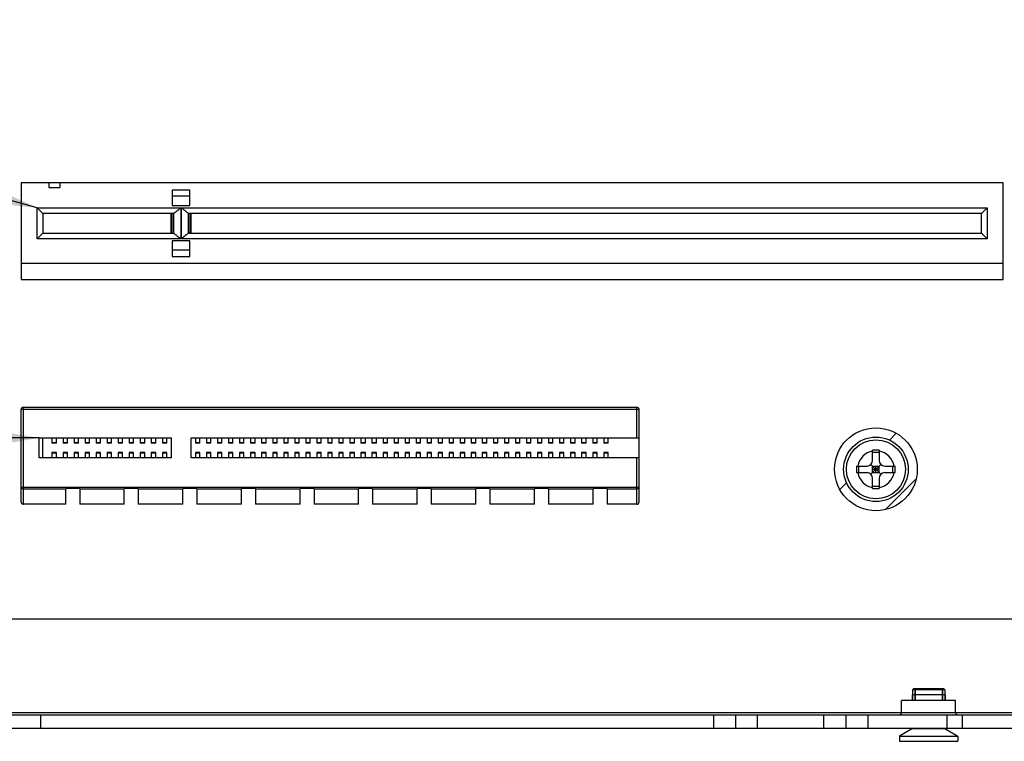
# Model space of a CAD drawing. Header units: millimetres. Extents: x 0 to 1750, y -1720 to 477.
# Tile 128 of 256: x 1229 to 1318, y -1720 to -1655. Entities that reach past the tile are written whole.
import ezdxf

# ---------------------------------------------------------------- set-up
doc = ezdxf.new("R2010")
doc.units = ezdxf.units.MM
doc.header["$LTSCALE"] = 92.51
doc.layers.get('0').update_dxf_attribs({"linetype": 'CONTINUOUS'})
for name, color, linetype in [('101301882_1_DXF_CONTINUOUS_LINE', 7, 'CONTINUOUS'), ('101301882_1_DXF_TEXT', 7, 'CONTINUOUS'), ('101303634_1_DXF_CONTINUOUS_LINE', 7, 'CONTINUOUS'), ('101303634_1_DXF_TEXT', 7, 'CONTINUOUS'), ('DE-11-080277DXF_CONTINUOUS_LINE', 7, 'CONTINUOUS'), ('DE-19-009612DXF_CONTINUOUS_LINE', 7, 'CONTINUOUS'), ('SC-KM3X5B-JMDXF_CONTINUOUS_LINE', 7, 'CONTINUOUS'), ('SC-PSF0M3X6-DXF_CONTINUOUS_LINE', 7, 'CONTINUOUS')]:
    doc.layers.add(name, color=color, linetype=linetype)
doc.styles.get("Standard").update_dxf_attribs({"font": 'ISOCP', "width": 0.8})
doc.dimstyles.get("Standard").update_dxf_attribs({"dimtxt": 6, "dimasz": 6, "dimexe": 2.5, "dimexo": 0.5, "dimtad": 1, "dimdsep": 46, "dimtxsty": 'STANDARD', "dimblk": '_FILLED', "dimblk1": '_FILLED', "dimblk2": '_FILLED', "dimcen": 0.09, "dimclrt": 3, "dimazin": 2, "dimtol": 1, "dimtp": 0.01, "dimtm": 0.01, "dimtfac": 1, "dimtofl": 0, "dimtmove": 0, "dimatfit": 3, "dimldrblk": '_FILLED', "dimfxl": 1, "dimtolj": 1, "dimarcsym": 0})

# ---------------------------------------------------------------- blocks, each defined once
blk = doc.blocks.new('_FILLED')
at = {"color": 0, "linetype": 'ByBlock'}
blk.add_solid([(0, 0), (-1, 0.167), (-1, -0.167)], dxfattribs=at)

msp = doc.modelspace()

# ---------------------------------------------------------------- linework, layer by layer
at = {"layer": '101301882_1_DXF_CONTINUOUS_LINE'}
for p, q in [((1229.136, -1669.404), (1229.136, -1678.154)), ((1318.136, -1669.404), (1229.136, -1669.404)), ((1231.636, -1669.404), (1231.636, -1669.804)), ((1232.636, -1669.404), (1232.636, -1669.804)), ((1318.136, -1678.154), (1318.136, -1669.404)), ((1231.636, -1669.804), (1232.636, -1669.804)), ((1242.836, -1670.054), (1242.836, -1671.454)), ((1244.436, -1670.054), (1242.836, -1670.054)), ((1244.436, -1671.454), (1244.436, -1670.054)), ((1244.436, -1670.604), (1242.836, -1670.604)), ((1230.596, -1674.454), (1230.596, -1671.654)), ((1231.096, -1672.154), (1230.596, -1671.654)), ((1230.596, -1671.654), (1243.598, -1671.654)), ((1231.096, -1672.154), (1231.096, -1673.954)), ((1242.908, -1672.154), (1231.096, -1672.154)), ((1242.746, -1673.954), (1242.746, -1672.154)), ((1242.809, -1672.154), (1242.809, -1673.954)), ((1242.836, -1671.454), (1244.436, -1671.454)), ((1242.987, -1673.975), (1242.987, -1672.134)), ((1243.598, -1671.654), (1243.598, -1674.454)), ((1243.674, -1674.454), (1243.674, -1671.654)), ((1243.674, -1671.654), (1316.676, -1671.654)), ((1244.285, -1672.134), (1244.285, -1673.975)), ((1316.176, -1672.154), (1244.364, -1672.154)), ((1244.462, -1673.954), (1244.462, -1672.154)), ((1244.526, -1672.154), (1244.526, -1673.954)), ((1316.176, -1672.154), (1316.676, -1671.654)), ((1316.176, -1673.954), (1316.176, -1672.154)), ((1316.676, -1671.654), (1316.676, -1674.454)), ((1231.096, -1673.954), (1230.596, -1674.454)), ((1231.096, -1673.954), (1242.908, -1673.954)), ((1244.364, -1673.954), (1316.176, -1673.954)), ((1316.176, -1673.954), (1316.676, -1674.454)), ((1243.598, -1674.454), (1230.596, -1674.454)), ((1242.836, -1674.654), (1242.836, -1676.054)), ((1244.436, -1674.654), (1242.836, -1674.654)), ((1316.676, -1674.454), (1243.674, -1674.454)), ((1244.436, -1676.054), (1244.436, -1674.654)), ((1244.436, -1675.504), (1242.836, -1675.504)), ((1242.836, -1676.054), (1244.436, -1676.054)), ((1318.136, -1676.704), (1229.136, -1676.704)), ((1229.136, -1678.154), (1318.136, -1678.154))]:
    msp.add_line(p, q, dxfattribs=at)
for centre, start_param, end_param in [((1242.908, -1671.654), -3.141593, -2.854881), ((1244.364, -1671.654), -3.428305, -3.141593), ((1242.908, -1674.454), -0.286712, 0), ((1244.364, -1674.454), 0, 0.286712)]:
    msp.add_ellipse(centre, major_axis=(0, 0.5), ratio=0.558663, start_param=start_param, end_param=end_param, dxfattribs=at)
for points in [[(1242.987, -1672.134), (1243.007, -1672.123), (1243.049, -1672.097), (1243.115, -1672.05), (1243.188, -1671.994), (1243.294, -1671.909), (1243.431, -1671.796), (1243.541, -1671.702), (1243.598, -1671.654)], [(1244.285, -1672.134), (1244.265, -1672.123), (1244.222, -1672.097), (1244.156, -1672.05), (1244.084, -1671.994), (1243.978, -1671.909), (1243.841, -1671.796), (1243.73, -1671.702), (1243.674, -1671.654)], [(1242.987, -1673.975), (1243.007, -1673.985), (1243.049, -1674.012), (1243.115, -1674.059), (1243.188, -1674.115), (1243.294, -1674.199), (1243.431, -1674.313), (1243.541, -1674.407), (1243.598, -1674.454)], [(1244.285, -1673.975), (1244.265, -1673.985), (1244.222, -1674.012), (1244.156, -1674.059), (1244.084, -1674.115), (1243.978, -1674.199), (1243.841, -1674.313), (1243.73, -1674.407), (1243.674, -1674.454)]]:
    msp.add_open_spline(points, degree=3, knots=[0, 0, 0, 0, 0.08761, 0.193559, 0.312675, 0.441086, 0.71509, 1, 1, 1, 1], dxfattribs=at)
at = {"layer": '101303634_1_DXF_CONTINUOUS_LINE'}
for p, q in [((1229.136, -1698.304), (1229.136, -1689.924)), ((1285.136, -1689.924), (1229.136, -1689.924)), ((1229.336, -1689.724), (1229.336, -1698.504)), ((1229.336, -1689.724), (1284.936, -1689.724)), ((1284.936, -1692.499), (1284.936, -1689.724)), ((1285.136, -1698.304), (1285.136, -1689.924)), ((1230.786, -1694.299), (1230.786, -1692.499)), ((1230.786, -1692.499), (1242.736, -1692.499)), ((1231.086, -1692.499), (1231.086, -1694.299)), ((1231.936, -1692.499), (1231.936, -1692.974)), ((1232.336, -1692.974), (1232.336, -1692.499)), ((1232.936, -1692.499), (1232.936, -1692.974)), ((1233.336, -1692.974), (1233.336, -1692.499)), ((1233.936, -1692.499), (1233.936, -1692.974)), ((1234.336, -1692.974), (1234.336, -1692.499)), ((1234.936, -1692.499), (1234.936, -1692.974)), ((1235.336, -1692.974), (1235.336, -1692.499)), ((1235.936, -1692.499), (1235.936, -1692.974)), ((1236.336, -1692.974), (1236.336, -1692.499)), ((1236.936, -1692.499), (1236.936, -1692.974)), ((1237.336, -1692.974), (1237.336, -1692.499)), ((1237.936, -1692.499), (1237.936, -1692.974)), ((1238.336, -1692.974), (1238.336, -1692.499)), ((1238.936, -1692.499), (1238.936, -1692.974)), ((1239.336, -1692.974), (1239.336, -1692.499)), ((1239.936, -1692.499), (1239.936, -1692.974)), ((1240.336, -1692.974), (1240.336, -1692.499)), ((1240.936, -1692.499), (1240.936, -1692.974)), ((1241.336, -1692.974), (1241.336, -1692.499)), ((1241.936, -1692.499), (1241.936, -1692.974)), ((1242.336, -1692.974), (1242.336, -1692.499)), ((1242.736, -1692.499), (1242.736, -1694.299)), ((1244.536, -1694.299), (1244.536, -1692.499)), ((1244.536, -1692.499), (1285.136, -1692.499)), ((1244.936, -1692.499), (1244.936, -1692.974)), ((1245.336, -1692.974), (1245.336, -1692.499)), ((1245.936, -1692.499), (1245.936, -1692.974)), ((1246.336, -1692.974), (1246.336, -1692.499)), ((1246.936, -1692.499), (1246.936, -1692.974)), ((1247.336, -1692.974), (1247.336, -1692.499)), ((1247.936, -1692.499), (1247.936, -1692.974)), ((1248.336, -1692.974), (1248.336, -1692.499)), ((1248.936, -1692.499), (1248.936, -1692.974)), ((1249.336, -1692.974), (1249.336, -1692.499)), ((1249.936, -1692.499), (1249.936, -1692.974)), ((1250.336, -1692.974), (1250.336, -1692.499)), ((1250.936, -1692.499), (1250.936, -1692.974)), ((1251.336, -1692.974), (1251.336, -1692.499)), ((1251.936, -1692.499), (1251.936, -1692.974)), ((1252.336, -1692.974), (1252.336, -1692.499)), ((1252.936, -1692.499), (1252.936, -1692.974)), ((1253.336, -1692.974), (1253.336, -1692.499)), ((1253.936, -1692.499), (1253.936, -1692.974)), ((1254.336, -1692.974), (1254.336, -1692.499)), ((1254.936, -1692.499), (1254.936, -1692.974)), ((1255.336, -1692.974), (1255.336, -1692.499)), ((1255.936, -1692.499), (1255.936, -1692.974)), ((1256.336, -1692.974), (1256.336, -1692.499)), ((1256.936, -1692.499), (1256.936, -1692.974)), ((1257.336, -1692.974), (1257.336, -1692.499)), ((1257.936, -1692.499), (1257.936, -1692.974)), ((1258.336, -1692.974), (1258.336, -1692.499)), ((1258.936, -1692.499), (1258.936, -1692.974)), ((1259.336, -1692.974), (1259.336, -1692.499)), ((1259.936, -1692.499), (1259.936, -1692.974)), ((1260.336, -1692.974), (1260.336, -1692.499)), ((1260.936, -1692.499), (1260.936, -1692.974)), ((1261.336, -1692.974), (1261.336, -1692.499)), ((1261.936, -1692.499), (1261.936, -1692.974)), ((1262.336, -1692.974), (1262.336, -1692.499)), ((1262.936, -1692.499), (1262.936, -1692.974)), ((1263.336, -1692.974), (1263.336, -1692.499)), ((1263.936, -1692.499), (1263.936, -1692.974)), ((1264.336, -1692.974), (1264.336, -1692.499)), ((1264.936, -1692.499), (1264.936, -1692.974)), ((1265.336, -1692.974), (1265.336, -1692.499)), ((1265.936, -1692.499), (1265.936, -1692.974)), ((1266.336, -1692.974), (1266.336, -1692.499)), ((1266.936, -1692.499), (1266.936, -1692.974)), ((1267.336, -1692.974), (1267.336, -1692.499)), ((1267.936, -1692.499), (1267.936, -1692.974)), ((1268.336, -1692.974), (1268.336, -1692.499)), ((1268.936, -1692.499), (1268.936, -1692.974)), ((1269.336, -1692.974), (1269.336, -1692.499)), ((1269.936, -1692.499), (1269.936, -1692.974)), ((1270.336, -1692.974), (1270.336, -1692.499)), ((1270.936, -1692.499), (1270.936, -1692.974)), ((1271.336, -1692.974), (1271.336, -1692.499)), ((1271.936, -1692.499), (1271.936, -1692.974)), ((1272.336, -1692.974), (1272.336, -1692.499)), ((1272.936, -1692.499), (1272.936, -1692.974)), ((1273.336, -1692.974), (1273.336, -1692.499)), ((1273.936, -1692.499), (1273.936, -1692.974)), ((1274.336, -1692.974), (1274.336, -1692.499)), ((1274.936, -1692.499), (1274.936, -1692.974)), ((1275.336, -1692.974), (1275.336, -1692.499)), ((1275.936, -1692.499), (1275.936, -1692.974)), ((1276.336, -1692.974), (1276.336, -1692.499)), ((1276.936, -1692.499), (1276.936, -1692.974)), ((1277.336, -1692.974), (1277.336, -1692.499)), ((1277.936, -1692.499), (1277.936, -1692.974)), ((1278.336, -1692.974), (1278.336, -1692.499)), ((1278.936, -1692.499), (1278.936, -1692.974)), ((1279.336, -1692.974), (1279.336, -1692.499)), ((1279.936, -1692.499), (1279.936, -1692.974)), ((1280.336, -1692.974), (1280.336, -1692.499)), ((1280.936, -1692.499), (1280.936, -1692.974)), ((1281.336, -1692.974), (1281.336, -1692.499)), ((1281.936, -1692.499), (1281.936, -1692.974)), ((1282.336, -1692.974), (1282.336, -1692.499)), ((1231.936, -1692.909), (1232.336, -1692.909)), ((1232.336, -1692.974), (1231.936, -1692.974)), ((1232.936, -1692.909), (1233.336, -1692.909)), ((1233.336, -1692.974), (1232.936, -1692.974)), ((1233.936, -1692.909), (1234.336, -1692.909)), ((1234.336, -1692.974), (1233.936, -1692.974)), ((1234.936, -1692.909), (1235.336, -1692.909)), ((1235.336, -1692.974), (1234.936, -1692.974)), ((1235.936, -1692.909), (1236.336, -1692.909)), ((1236.336, -1692.974), (1235.936, -1692.974)), ((1236.936, -1692.909), (1237.336, -1692.909)), ((1237.336, -1692.974), (1236.936, -1692.974)), ((1237.936, -1692.909), (1238.336, -1692.909)), ((1238.336, -1692.974), (1237.936, -1692.974)), ((1238.936, -1692.909), (1239.336, -1692.909)), ((1239.336, -1692.974), (1238.936, -1692.974)), ((1239.936, -1692.909), (1240.336, -1692.909)), ((1240.336, -1692.974), (1239.936, -1692.974)), ((1240.936, -1692.909), (1241.336, -1692.909)), ((1241.336, -1692.974), (1240.936, -1692.974)), ((1241.936, -1692.909), (1242.336, -1692.909)), ((1242.336, -1692.974), (1241.936, -1692.974)), ((1244.936, -1692.909), (1245.336, -1692.909)), ((1245.336, -1692.974), (1244.936, -1692.974)), ((1245.936, -1692.909), (1246.336, -1692.909)), ((1246.336, -1692.974), (1245.936, -1692.974)), ((1246.936, -1692.909), (1247.336, -1692.909)), ((1247.336, -1692.974), (1246.936, -1692.974)), ((1247.936, -1692.909), (1248.336, -1692.909)), ((1248.336, -1692.974), (1247.936, -1692.974)), ((1248.936, -1692.909), (1249.336, -1692.909)), ((1249.336, -1692.974), (1248.936, -1692.974)), ((1249.936, -1692.909), (1250.336, -1692.909)), ((1250.336, -1692.974), (1249.936, -1692.974)), ((1250.936, -1692.909), (1251.336, -1692.909)), ((1251.336, -1692.974), (1250.936, -1692.974)), ((1251.936, -1692.909), (1252.336, -1692.909)), ((1252.336, -1692.974), (1251.936, -1692.974)), ((1252.936, -1692.909), (1253.336, -1692.909)), ((1253.336, -1692.974), (1252.936, -1692.974)), ((1253.936, -1692.909), (1254.336, -1692.909)), ((1254.336, -1692.974), (1253.936, -1692.974)), ((1254.936, -1692.909), (1255.336, -1692.909)), ((1255.336, -1692.974), (1254.936, -1692.974)), ((1255.936, -1692.909), (1256.336, -1692.909)), ((1256.336, -1692.974), (1255.936, -1692.974)), ((1256.936, -1692.909), (1257.336, -1692.909)), ((1257.336, -1692.974), (1256.936, -1692.974)), ((1257.936, -1692.909), (1258.336, -1692.909)), ((1258.336, -1692.974), (1257.936, -1692.974)), ((1258.936, -1692.909), (1259.336, -1692.909)), ((1259.336, -1692.974), (1258.936, -1692.974)), ((1259.936, -1692.909), (1260.336, -1692.909)), ((1260.336, -1692.974), (1259.936, -1692.974)), ((1260.936, -1692.909), (1261.336, -1692.909)), ((1261.336, -1692.974), (1260.936, -1692.974)), ((1261.936, -1692.909), (1262.336, -1692.909)), ((1262.336, -1692.974), (1261.936, -1692.974)), ((1262.936, -1692.909), (1263.336, -1692.909)), ((1263.336, -1692.974), (1262.936, -1692.974)), ((1263.936, -1692.909), (1264.336, -1692.909)), ((1264.336, -1692.974), (1263.936, -1692.974)), ((1264.936, -1692.909), (1265.336, -1692.909)), ((1265.336, -1692.974), (1264.936, -1692.974)), ((1265.936, -1692.909), (1266.336, -1692.909)), ((1266.336, -1692.974), (1265.936, -1692.974)), ((1266.936, -1692.909), (1267.336, -1692.909)), ((1267.336, -1692.974), (1266.936, -1692.974)), ((1267.936, -1692.909), (1268.336, -1692.909)), ((1268.336, -1692.974), (1267.936, -1692.974)), ((1268.936, -1692.909), (1269.336, -1692.909)), ((1269.336, -1692.974), (1268.936, -1692.974)), ((1269.936, -1692.909), (1270.336, -1692.909)), ((1270.336, -1692.974), (1269.936, -1692.974)), ((1270.936, -1692.909), (1271.336, -1692.909)), ((1271.336, -1692.974), (1270.936, -1692.974)), ((1271.936, -1692.909), (1272.336, -1692.909)), ((1272.336, -1692.974), (1271.936, -1692.974)), ((1272.936, -1692.909), (1273.336, -1692.909)), ((1273.336, -1692.974), (1272.936, -1692.974)), ((1273.936, -1692.909), (1274.336, -1692.909)), ((1274.336, -1692.974), (1273.936, -1692.974)), ((1274.936, -1692.909), (1275.336, -1692.909)), ((1275.336, -1692.974), (1274.936, -1692.974)), ((1275.936, -1692.909), (1276.336, -1692.909)), ((1276.336, -1692.974), (1275.936, -1692.974)), ((1276.936, -1692.909), (1277.336, -1692.909)), ((1277.336, -1692.974), (1276.936, -1692.974)), ((1277.936, -1692.909), (1278.336, -1692.909)), ((1278.336, -1692.974), (1277.936, -1692.974)), ((1278.936, -1692.909), (1279.336, -1692.909)), ((1279.336, -1692.974), (1278.936, -1692.974)), ((1279.936, -1692.909), (1280.336, -1692.909)), ((1280.336, -1692.974), (1279.936, -1692.974)), ((1280.936, -1692.909), (1281.336, -1692.909)), ((1281.336, -1692.974), (1280.936, -1692.974)), ((1281.936, -1692.909), (1282.336, -1692.909)), ((1282.336, -1692.974), (1281.936, -1692.974)), ((1242.736, -1694.299), (1230.786, -1694.299)), ((1231.936, -1693.824), (1231.936, -1694.299)), ((1232.336, -1693.824), (1231.936, -1693.824)), ((1232.336, -1693.89), (1231.936, -1693.89)), ((1232.336, -1694.299), (1232.336, -1693.824)), ((1232.936, -1693.824), (1232.936, -1694.299)), ((1233.336, -1693.824), (1232.936, -1693.824)), ((1233.336, -1693.89), (1232.936, -1693.89)), ((1233.336, -1694.299), (1233.336, -1693.824)), ((1233.936, -1693.824), (1233.936, -1694.299)), ((1234.336, -1693.824), (1233.936, -1693.824)), ((1234.336, -1693.89), (1233.936, -1693.89)), ((1234.336, -1694.299), (1234.336, -1693.824)), ((1234.936, -1693.824), (1234.936, -1694.299)), ((1235.336, -1693.824), (1234.936, -1693.824)), ((1235.336, -1693.89), (1234.936, -1693.89)), ((1235.336, -1694.299), (1235.336, -1693.824)), ((1235.936, -1693.824), (1235.936, -1694.299)), ((1236.336, -1693.824), (1235.936, -1693.824)), ((1236.336, -1693.89), (1235.936, -1693.89)), ((1236.336, -1694.299), (1236.336, -1693.824)), ((1236.936, -1693.824), (1236.936, -1694.299)), ((1237.336, -1693.824), (1236.936, -1693.824)), ((1237.336, -1693.89), (1236.936, -1693.89)), ((1237.336, -1694.299), (1237.336, -1693.824)), ((1237.936, -1693.824), (1237.936, -1694.299)), ((1238.336, -1693.824), (1237.936, -1693.824)), ((1238.336, -1693.89), (1237.936, -1693.89)), ((1238.336, -1694.299), (1238.336, -1693.824)), ((1238.936, -1693.824), (1238.936, -1694.299)), ((1239.336, -1693.824), (1238.936, -1693.824)), ((1239.336, -1693.89), (1238.936, -1693.89)), ((1239.336, -1694.299), (1239.336, -1693.824)), ((1239.936, -1693.824), (1239.936, -1694.299)), ((1240.336, -1693.824), (1239.936, -1693.824)), ((1240.336, -1693.89), (1239.936, -1693.89)), ((1240.336, -1694.299), (1240.336, -1693.824)), ((1240.936, -1693.824), (1240.936, -1694.299)), ((1241.336, -1693.824), (1240.936, -1693.824)), ((1241.336, -1693.89), (1240.936, -1693.89)), ((1241.336, -1694.299), (1241.336, -1693.824)), ((1241.936, -1693.824), (1241.936, -1694.299)), ((1242.336, -1693.824), (1241.936, -1693.824)), ((1242.336, -1693.89), (1241.936, -1693.89)), ((1242.336, -1694.299), (1242.336, -1693.824)), ((1285.136, -1694.299), (1244.536, -1694.299)), ((1244.936, -1693.824), (1244.936, -1694.299)), ((1245.336, -1693.824), (1244.936, -1693.824)), ((1245.336, -1693.89), (1244.936, -1693.89)), ((1245.336, -1694.299), (1245.336, -1693.824)), ((1245.936, -1693.824), (1245.936, -1694.299)), ((1246.336, -1693.824), (1245.936, -1693.824)), ((1246.336, -1693.89), (1245.936, -1693.89)), ((1246.336, -1694.299), (1246.336, -1693.824)), ((1246.936, -1693.824), (1246.936, -1694.299)), ((1247.336, -1693.824), (1246.936, -1693.824)), ((1247.336, -1693.89), (1246.936, -1693.89)), ((1247.336, -1694.299), (1247.336, -1693.824)), ((1247.936, -1693.824), (1247.936, -1694.299)), ((1248.336, -1693.824), (1247.936, -1693.824)), ((1248.336, -1693.89), (1247.936, -1693.89)), ((1248.336, -1694.299), (1248.336, -1693.824)), ((1248.936, -1693.824), (1248.936, -1694.299)), ((1249.336, -1693.824), (1248.936, -1693.824)), ((1249.336, -1693.89), (1248.936, -1693.89)), ((1249.336, -1694.299), (1249.336, -1693.824)), ((1249.936, -1693.824), (1249.936, -1694.299)), ((1250.336, -1693.824), (1249.936, -1693.824)), ((1250.336, -1693.89), (1249.936, -1693.89)), ((1250.336, -1694.299), (1250.336, -1693.824)), ((1250.936, -1693.824), (1250.936, -1694.299)), ((1251.336, -1693.824), (1250.936, -1693.824)), ((1251.336, -1693.89), (1250.936, -1693.89)), ((1251.336, -1694.299), (1251.336, -1693.824)), ((1251.936, -1693.824), (1251.936, -1694.299)), ((1252.336, -1693.824), (1251.936, -1693.824)), ((1252.336, -1693.89), (1251.936, -1693.89)), ((1252.336, -1694.299), (1252.336, -1693.824)), ((1252.936, -1693.824), (1252.936, -1694.299)), ((1253.336, -1693.824), (1252.936, -1693.824)), ((1253.336, -1693.89), (1252.936, -1693.89)), ((1253.336, -1694.299), (1253.336, -1693.824)), ((1253.936, -1693.824), (1253.936, -1694.299)), ((1254.336, -1693.824), (1253.936, -1693.824)), ((1254.336, -1693.89), (1253.936, -1693.89)), ((1254.336, -1694.299), (1254.336, -1693.824)), ((1254.936, -1693.824), (1254.936, -1694.299)), ((1255.336, -1693.824), (1254.936, -1693.824)), ((1255.336, -1693.89), (1254.936, -1693.89)), ((1255.336, -1694.299), (1255.336, -1693.824)), ((1255.936, -1693.824), (1255.936, -1694.299)), ((1256.336, -1693.824), (1255.936, -1693.824)), ((1256.336, -1693.89), (1255.936, -1693.89)), ((1256.336, -1694.299), (1256.336, -1693.824)), ((1256.936, -1693.824), (1256.936, -1694.299)), ((1257.336, -1693.824), (1256.936, -1693.824)), ((1257.336, -1693.89), (1256.936, -1693.89)), ((1257.336, -1694.299), (1257.336, -1693.824)), ((1257.936, -1693.824), (1257.936, -1694.299)), ((1258.336, -1693.824), (1257.936, -1693.824)), ((1258.336, -1693.89), (1257.936, -1693.89)), ((1258.336, -1694.299), (1258.336, -1693.824)), ((1258.936, -1693.824), (1258.936, -1694.299)), ((1259.336, -1693.824), (1258.936, -1693.824)), ((1259.336, -1693.89), (1258.936, -1693.89)), ((1259.336, -1694.299), (1259.336, -1693.824)), ((1259.936, -1693.824), (1259.936, -1694.299)), ((1260.336, -1693.824), (1259.936, -1693.824)), ((1260.336, -1693.89), (1259.936, -1693.89)), ((1260.336, -1694.299), (1260.336, -1693.824)), ((1260.936, -1693.824), (1260.936, -1694.299)), ((1261.336, -1693.824), (1260.936, -1693.824)), ((1261.336, -1693.89), (1260.936, -1693.89)), ((1261.336, -1694.299), (1261.336, -1693.824)), ((1261.936, -1693.824), (1261.936, -1694.299)), ((1262.336, -1693.824), (1261.936, -1693.824)), ((1262.336, -1693.89), (1261.936, -1693.89)), ((1262.336, -1694.299), (1262.336, -1693.824)), ((1262.936, -1693.824), (1262.936, -1694.299)), ((1263.336, -1693.824), (1262.936, -1693.824)), ((1263.336, -1693.89), (1262.936, -1693.89)), ((1263.336, -1694.299), (1263.336, -1693.824)), ((1263.936, -1693.824), (1263.936, -1694.299)), ((1264.336, -1693.824), (1263.936, -1693.824)), ((1264.336, -1693.89), (1263.936, -1693.89)), ((1264.336, -1694.299), (1264.336, -1693.824)), ((1264.936, -1693.824), (1264.936, -1694.299)), ((1265.336, -1693.824), (1264.936, -1693.824)), ((1265.336, -1693.89), (1264.936, -1693.89)), ((1265.336, -1694.299), (1265.336, -1693.824)), ((1265.936, -1693.824), (1265.936, -1694.299)), ((1266.336, -1693.824), (1265.936, -1693.824)), ((1266.336, -1693.89), (1265.936, -1693.89)), ((1266.336, -1694.299), (1266.336, -1693.824)), ((1266.936, -1693.824), (1266.936, -1694.299)), ((1267.336, -1693.824), (1266.936, -1693.824)), ((1267.336, -1693.89), (1266.936, -1693.89)), ((1267.336, -1694.299), (1267.336, -1693.824)), ((1267.936, -1693.824), (1267.936, -1694.299)), ((1268.336, -1693.824), (1267.936, -1693.824)), ((1268.336, -1693.89), (1267.936, -1693.89)), ((1268.336, -1694.299), (1268.336, -1693.824)), ((1268.936, -1693.824), (1268.936, -1694.299)), ((1269.336, -1693.824), (1268.936, -1693.824)), ((1269.336, -1693.89), (1268.936, -1693.89)), ((1269.336, -1694.299), (1269.336, -1693.824)), ((1269.936, -1693.824), (1269.936, -1694.299)), ((1270.336, -1693.824), (1269.936, -1693.824)), ((1270.336, -1693.89), (1269.936, -1693.89)), ((1270.336, -1694.299), (1270.336, -1693.824)), ((1270.936, -1693.824), (1270.936, -1694.299)), ((1271.336, -1693.824), (1270.936, -1693.824)), ((1271.336, -1693.89), (1270.936, -1693.89)), ((1271.336, -1694.299), (1271.336, -1693.824)), ((1271.936, -1693.824), (1271.936, -1694.299)), ((1272.336, -1693.824), (1271.936, -1693.824)), ((1272.336, -1693.89), (1271.936, -1693.89)), ((1272.336, -1694.299), (1272.336, -1693.824)), ((1272.936, -1693.824), (1272.936, -1694.299)), ((1273.336, -1693.824), (1272.936, -1693.824)), ((1273.336, -1693.89), (1272.936, -1693.89)), ((1273.336, -1694.299), (1273.336, -1693.824)), ((1273.936, -1693.824), (1273.936, -1694.299)), ((1274.336, -1693.824), (1273.936, -1693.824)), ((1274.336, -1693.89), (1273.936, -1693.89)), ((1274.336, -1694.299), (1274.336, -1693.824)), ((1274.936, -1693.824), (1274.936, -1694.299)), ((1275.336, -1693.824), (1274.936, -1693.824)), ((1275.336, -1693.89), (1274.936, -1693.89)), ((1275.336, -1694.299), (1275.336, -1693.824)), ((1275.936, -1693.824), (1275.936, -1694.299)), ((1276.336, -1693.824), (1275.936, -1693.824)), ((1276.336, -1693.89), (1275.936, -1693.89)), ((1276.336, -1694.299), (1276.336, -1693.824)), ((1276.936, -1693.824), (1276.936, -1694.299)), ((1277.336, -1693.824), (1276.936, -1693.824)), ((1277.336, -1693.89), (1276.936, -1693.89)), ((1277.336, -1694.299), (1277.336, -1693.824)), ((1277.936, -1693.824), (1277.936, -1694.299)), ((1278.336, -1693.824), (1277.936, -1693.824)), ((1278.336, -1693.89), (1277.936, -1693.89)), ((1278.336, -1694.299), (1278.336, -1693.824)), ((1278.936, -1693.824), (1278.936, -1694.299)), ((1279.336, -1693.824), (1278.936, -1693.824)), ((1279.336, -1693.89), (1278.936, -1693.89)), ((1279.336, -1694.299), (1279.336, -1693.824)), ((1279.936, -1693.824), (1279.936, -1694.299)), ((1280.336, -1693.824), (1279.936, -1693.824)), ((1280.336, -1693.89), (1279.936, -1693.89)), ((1280.336, -1694.299), (1280.336, -1693.824)), ((1280.936, -1693.824), (1280.936, -1694.299)), ((1281.336, -1693.824), (1280.936, -1693.824)), ((1281.336, -1693.89), (1280.936, -1693.89)), ((1281.336, -1694.299), (1281.336, -1693.824)), ((1281.936, -1693.824), (1281.936, -1694.299)), ((1282.336, -1693.824), (1281.936, -1693.824)), ((1282.336, -1693.89), (1281.936, -1693.89)), ((1282.336, -1694.299), (1282.336, -1693.824)), ((1284.936, -1698.504), (1284.936, -1694.299)), ((1229.136, -1696.95), (1285.136, -1696.95)), ((1233.176, -1697.129), (1229.336, -1697.129)), ((1233.176, -1698.504), (1233.176, -1697.074)), ((1234.446, -1697.074), (1233.176, -1697.074)), ((1234.446, -1697.074), (1234.446, -1698.504)), ((1238.486, -1697.129), (1234.446, -1697.129)), ((1238.486, -1698.504), (1238.486, -1697.074)), ((1239.756, -1697.074), (1238.486, -1697.074)), ((1239.756, -1697.074), (1239.756, -1698.504)), ((1243.796, -1697.129), (1239.756, -1697.129)), ((1243.796, -1698.504), (1243.796, -1697.074)), ((1245.066, -1697.074), (1243.796, -1697.074)), ((1245.066, -1697.074), (1245.066, -1698.504)), ((1249.106, -1697.129), (1245.066, -1697.129)), ((1249.106, -1698.504), (1249.106, -1697.074)), ((1250.376, -1697.074), (1249.106, -1697.074)), ((1250.376, -1697.074), (1250.376, -1698.504)), ((1254.416, -1697.129), (1250.376, -1697.129)), ((1254.416, -1698.504), (1254.416, -1697.074)), ((1255.686, -1697.074), (1254.416, -1697.074)), ((1255.686, -1697.074), (1255.686, -1698.504)), ((1259.726, -1697.129), (1255.686, -1697.129)), ((1259.726, -1698.504), (1259.726, -1697.074)), ((1260.996, -1697.074), (1259.726, -1697.074)), ((1260.996, -1697.074), (1260.996, -1698.504)), ((1265.036, -1697.129), (1260.996, -1697.129)), ((1265.036, -1698.504), (1265.036, -1697.074)), ((1266.306, -1697.074), (1265.036, -1697.074)), ((1266.306, -1697.074), (1266.306, -1698.504)), ((1270.346, -1697.129), (1266.306, -1697.129)), ((1270.346, -1698.504), (1270.346, -1697.074)), ((1271.616, -1697.074), (1270.346, -1697.074)), ((1271.616, -1697.074), (1271.616, -1698.504)), ((1275.656, -1697.129), (1271.616, -1697.129)), ((1275.656, -1698.504), (1275.656, -1697.074)), ((1276.926, -1697.074), (1275.656, -1697.074)), ((1276.926, -1697.074), (1276.926, -1698.504)), ((1280.966, -1697.129), (1276.926, -1697.129)), ((1280.966, -1698.504), (1280.966, -1697.074)), ((1282.236, -1697.074), (1280.966, -1697.074)), ((1282.236, -1697.074), (1282.236, -1698.504)), ((1284.936, -1697.129), (1282.236, -1697.129)), ((1233.176, -1698.504), (1229.336, -1698.504)), ((1238.486, -1698.504), (1234.446, -1698.504)), ((1243.796, -1698.504), (1239.756, -1698.504)), ((1249.106, -1698.504), (1245.066, -1698.504)), ((1254.416, -1698.504), (1250.376, -1698.504)), ((1259.726, -1698.504), (1255.686, -1698.504)), ((1265.036, -1698.504), (1260.996, -1698.504)), ((1270.346, -1698.504), (1266.306, -1698.504)), ((1275.656, -1698.504), (1271.616, -1698.504)), ((1280.966, -1698.504), (1276.926, -1698.504)), ((1284.936, -1698.504), (1282.236, -1698.504))]:
    msp.add_line(p, q, dxfattribs=at)
for centre, start, end in [((1229.336, -1689.924), 90, 180), ((1284.936, -1689.924), 0, 90), ((1229.336, -1698.304), 180, 270), ((1284.936, -1698.304), 270, 0)]:
    msp.add_arc(centre, 0.2, start, end, dxfattribs=at)
for points, knots in [([(1229.336, -1697.129), (1229.31, -1697.129), (1229.258, -1697.12), (1229.192, -1697.081), (1229.147, -1697.022), (1229.136, -1696.973), (1229.136, -1696.95)], [0, 0, 0, 0, 0.262411, 0.517733, 0.762675, 1, 1, 1, 1]), ([(1285.136, -1696.95), (1285.136, -1696.973), (1285.125, -1697.022), (1285.08, -1697.081), (1285.013, -1697.12), (1284.962, -1697.129), (1284.936, -1697.129)], [0, 0, 0, 0, 0.237325, 0.482267, 0.737589, 1, 1, 1, 1])]:
    msp.add_open_spline(points, degree=3, knots=knots, dxfattribs=at)
at = {"layer": 'DE-11-080277DXF_CONTINUOUS_LINE'}
for p, q in [((1309.88, -1715.784), (1309.88, -1716.284)), ((1312.88, -1715.784), (1309.88, -1715.784)), ((1312.88, -1715.784), (1312.88, -1716.284)), ((1308.93, -1717.384), (1308.93, -1716.284)), ((1313.83, -1716.284), (1308.93, -1716.284)), ((1313.83, -1717.384), (1313.83, -1716.284)), ((1185.88, -1717.384), (1436.88, -1717.384)), ((1185.88, -1717.584), (1436.88, -1717.584)), ((1230.88, -1717.584), (1230.88, -1718.784)), ((1291.88, -1717.584), (1291.88, -1718.784)), ((1293.88, -1717.584), (1293.88, -1718.784)), ((1295.88, -1718.784), (1295.88, -1717.584)), ((1301.88, -1718.784), (1301.88, -1717.584)), ((1303.88, -1717.584), (1303.88, -1718.784)), ((1305.88, -1717.584), (1305.88, -1718.784)), ((1313.052, -1718.784), (1313.052, -1717.584)), ((1314.466, -1718.784), (1314.466, -1717.584)), ((1163.88, -1718.784), (1458.88, -1718.784))]:
    msp.add_line(p, q, dxfattribs=at)
for centre, start, end in [((1308.73, -1717.384), 270, 0), ((1314.03, -1717.384), 180, 270)]:
    msp.add_arc(centre, 0.2, start, end, dxfattribs=at)
at = {"layer": 'DE-19-009612DXF_CONTINUOUS_LINE'}
for p, q in [((1307.828, -1692.688), (1308.442, -1692.075)), ((1307.469, -1698.994), (1310.255, -1696.208)), ((1303.336, -1697.18), (1303.949, -1696.567)), ((1200.236, -1708.884), (1338.606, -1708.884))]:
    msp.add_line(p, q, dxfattribs=at)
msp.add_circle((1306.606, -1695.344), 3.75, dxfattribs=at)
at = {"layer": 'SC-KM3X5B-JMDXF_CONTINUOUS_LINE'}
for p, q in [((1309.915, -1715.334), (1310.015, -1715.234)), ((1309.915, -1715.334), (1309.915, -1716.284)), ((1312.845, -1715.334), (1309.915, -1715.334)), ((1310.049, -1715.335), (1309.915, -1715.334)), ((1312.745, -1715.234), (1310.015, -1715.234)), ((1310.286, -1715.335), (1310.049, -1715.335)), ((1310.13, -1715.334), (1310.13, -1716.284)), ((1310.151, -1715.234), (1310.151, -1716.284)), ((1312.608, -1715.335), (1310.286, -1715.335)), ((1312.845, -1715.334), (1312.608, -1715.335)), ((1312.61, -1715.234), (1312.61, -1716.284)), ((1312.63, -1715.334), (1312.63, -1716.284)), ((1312.846, -1715.334), (1312.746, -1715.234)), ((1312.845, -1715.334), (1312.845, -1716.284)), ((1309.915, -1718.834), (1308.73, -1719.519)), ((1308.73, -1719.519), (1308.73, -1719.984)), ((1308.73, -1719.519), (1314.03, -1719.519)), ((1309.915, -1718.784), (1309.915, -1718.834)), ((1309.915, -1718.834), (1312.845, -1718.834)), ((1310.13, -1718.784), (1310.13, -1718.834)), ((1310.151, -1718.784), (1310.151, -1718.834)), ((1312.61, -1718.784), (1312.61, -1718.834)), ((1312.63, -1718.784), (1312.63, -1718.834)), ((1312.845, -1718.784), (1312.845, -1718.834)), ((1312.845, -1718.834), (1314.03, -1719.519)), ((1314.03, -1719.519), (1314.03, -1719.984)), ((1308.73, -1719.984), (1314.03, -1719.984))]:
    msp.add_line(p, q, dxfattribs=at)
at = {"layer": 'SC-PSF0M3X6-DXF_CONTINUOUS_LINE'}
for p, q in [((1306.306, -1694.544), (1306.306, -1693.595)), ((1306.906, -1693.595), (1306.906, -1694.544)), ((1306.306, -1693.804), (1306.906, -1693.804)), ((1304.857, -1695.044), (1305.806, -1695.044)), ((1305.066, -1695.644), (1305.066, -1695.044)), ((1306.159, -1695.791), (1307.052, -1694.898)), ((1306.159, -1694.898), (1307.052, -1695.791)), ((1306.306, -1695.644), (1306.306, -1695.044)), ((1306.306, -1695.044), (1306.906, -1695.044)), ((1306.306, -1695.344), (1306.906, -1695.344)), ((1306.606, -1695.644), (1306.606, -1695.044)), ((1306.906, -1695.644), (1306.906, -1695.044)), ((1307.406, -1695.044), (1308.355, -1695.044)), ((1308.146, -1695.644), (1308.146, -1695.044)), ((1304.857, -1695.644), (1305.806, -1695.644)), ((1306.306, -1695.644), (1306.906, -1695.644)), ((1306.306, -1697.094), (1306.306, -1696.144)), ((1306.906, -1696.144), (1306.906, -1697.094)), ((1307.406, -1695.644), (1308.355, -1695.644)), ((1306.306, -1696.884), (1306.906, -1696.884))]:
    msp.add_line(p, q, dxfattribs=at)
for radius in [2.925, 2.675]:
    msp.add_circle((1306.606, -1695.344), radius, dxfattribs=at)
for centre, radius, start, end in [((1306.606, -1795.828), 102.234, 89.83187, 90.16813), ((1306.606, -1695.344), 1.675, 100.3176, 169.6824), ((1305.806, -1694.544), 0.5, 270, 0), ((1306.606, -1695.344), 1.675, 10.3176, 79.6824), ((1307.406, -1694.544), 0.5, 180, 270), ((1407.09, -1695.327), 102.233, 179.84188, 180.01001), ((1407.09, -1695.362), 102.233, 179.98999, 180.15812), ((1206.122, -1695.327), 102.233, 359.98999, 0.15812), ((1206.122, -1695.362), 102.233, 359.84188, 0.01001), ((1306.606, -1695.344), 1.675, 190.3176, 259.6824), ((1305.806, -1696.144), 0.5, 0, 90), ((1306.606, -1695.344), 1.675, 280.3176, 349.6824), ((1307.406, -1696.144), 0.5, 90, 180), ((1306.606, -1594.86), 102.234, 269.83187, 270.16813)]:
    msp.add_arc(centre, radius, start, end, dxfattribs=at)

# ---------------------------------------------------------------- leaders
at = {"layer": '101301882_1_DXF_TEXT', "annotation_type": 0, "has_hookline": 1, "hookline_direction": 1, "text_width": 60.931}
msp.add_leader([(1230.596, -1671.654), (1124.885, -1642.798), (1126.51, -1637.798), (1120.51, -1637.798)], dimstyle='STANDARD', override={"dimtad": 0}, dxfattribs=at)
at = {"layer": '101303634_1_DXF_TEXT', "annotation_type": 0, "has_hookline": 1, "hookline_direction": 1, "text_width": 56.918}
msp.add_leader([(1230.786, -1692.499), (1119.408, -1692.499), (1121.033, -1687.499), (1115.033, -1687.499)], dimstyle='STANDARD', override={"dimtad": 0}, dxfattribs=at)

doc.saveas('drawing.dxf')
